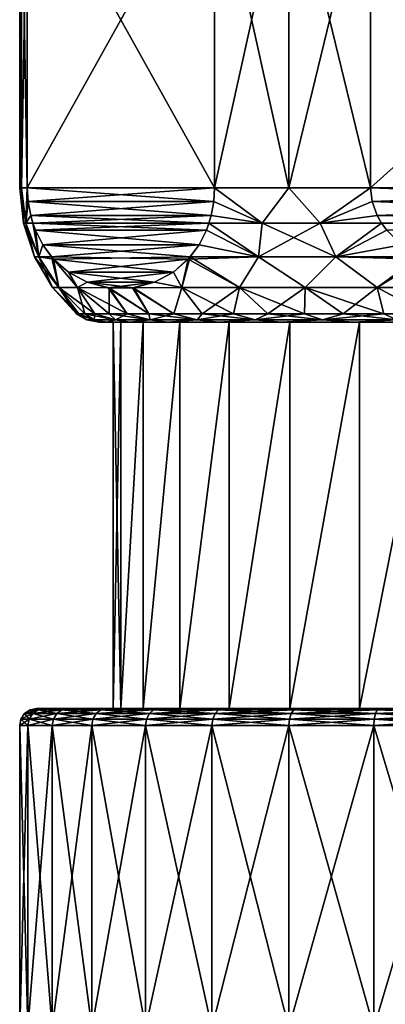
# Model space of a CAD drawing. Header units: metres. Extents: x -109 to 109, y -917 to 389.
# Tile 230 of 256: x 60 to 71, y 21 to 50. Entities that reach past the tile are written whole.
import ezdxf

# ---------------------------------------------------------------- set-up
doc = ezdxf.new("R2010")
doc.units = ezdxf.units.M
doc.layers.add('solid_24503124_XXX_01_SW0001_01', color=7, linetype='CONTINUOUS')

msp = doc.modelspace()

# ---------------------------------------------------------------- linework, layer by layer
at = {"layer": 'solid_24503124_XXX_01_SW0001_01'}
for points in [[(60.556534, 45, 1.343836), (60.556534, 55, 1.343836), (60.5, 55)], [(60.556534, 45, 1.343836), (60.5, 55), (60.5, 45)], [(60.556534, 55, -1.343836), (60.5, 45), (60.5, 55)], [(60.556534, 45, -1.343836), (60.5, 45), (60.556534, 55, -1.343836)], [(60.725739, 45, 2.678175), (60.725739, 55, 2.678175), (60.556534, 55, 1.343836)], [(60.725739, 45, 2.678175), (60.556534, 55, 1.343836), (60.556534, 45, 1.343836)], [(60.556534, 45, -1.343836), (60.556534, 55, -1.343836), (60.725739, 55, -2.678175)], [(60.556534, 45, -1.343836), (60.725739, 55, -2.678175), (60.725739, 45, -2.678175)], [(60.725739, 55, -2.678175), (66.293503, 55, -12.321825), (66.293503, 45, -12.321825)], [(60.725739, 45, -2.678175), (60.725739, 55, -2.678175), (66.293503, 45, -12.321825)], [(60.725739, 45, 2.678175), (66.293503, 55, 12.321825), (60.725739, 55, 2.678175)], [(66.293503, 45, 12.321825), (66.293503, 55, 12.321825), (60.725739, 45, 2.678175)], [(66.293503, 45, -12.321825), (66.293503, 55, -12.321825), (68.5, 55, -13.856406)], [(68.5, 45, -13.856406), (66.293503, 45, -12.321825), (68.5, 55, -13.856406)], [(68.5, 45, 13.856406), (68.5, 55, 13.856406), (66.293503, 55, 12.321825)], [(68.5, 45, 13.856406), (66.293503, 55, 12.321825), (66.293503, 45, 12.321825)], [(68.5, 45, -13.856406), (70.932236, 55, -15), (70.932236, 45, -15)], [(68.5, 45, -13.856406), (68.5, 55, -13.856406), (70.932236, 55, -15)], [(70.932236, 45, 15), (70.932236, 55, 15), (68.5, 55, 13.856406)], [(70.932236, 45, 15), (68.5, 55, 13.856406), (68.5, 45, 13.856406)], [(82.067764, 45, -15), (70.932236, 45, -15), (70.932236, 55, -15)], [(82.067764, 45, -15), (70.932236, 55, -15), (82.067764, 55, -15)], [(70.932236, 45, 15), (82.067764, 55, 15), (70.932236, 55, 15)], [(70.932236, 45, 15), (82.067764, 45, 15), (82.067764, 55, 15)], [(60.5, 45), (60.611958, 43.947845), (60.682579, 43.947845, 1.49638)], [(60.556534, 45, -1.343836), (60.611958, 43.947845), (60.5, 45)], [(60.556534, 45, 1.343836), (60.5, 45), (60.682579, 43.947845, 1.49638)], [(60.682579, 43.947845, -1.49638), (60.611958, 43.947845), (60.556534, 45, -1.343836)], [(60.725739, 45, 2.678175), (60.556534, 45, 1.343836), (60.682579, 43.947845, 1.49638)], [(60.682579, 43.947845, -1.49638), (60.556534, 45, -1.343836), (60.725739, 45, -2.678175)], [(60.750267, 44.587936, 2.720663), (60.725739, 45, 2.678175), (60.682579, 43.947845, 1.49638)], [(60.750267, 44.587936, -2.720663), (60.682579, 43.947845, -1.49638), (60.725739, 45, -2.678175)], [(60.725739, 45, -2.678175), (66.293503, 45, -12.321825), (66.268967, 44.587936, -12.279337)], [(66.293503, 45, 12.321825), (60.725739, 45, 2.678175), (60.750267, 44.587936, 2.720663)], [(60.750267, 44.587936, -2.720663), (60.725739, 45, -2.678175), (66.268967, 44.587936, -12.279337)], [(66.268974, 44.58794, 12.279337), (66.293503, 45, 12.321825), (60.750267, 44.587936, 2.720663)], [(67.707031, 43.947845, -13.23305), (66.268967, 44.587936, -12.279337), (66.293503, 45, -12.321825)], [(66.268974, 44.58794, 12.279337), (67.707031, 43.947845, 13.23305), (66.293503, 45, 12.321825)], [(67.707031, 43.947845, -13.23305), (66.293503, 45, -12.321825), (68.5, 45, -13.856406)], [(67.707031, 43.947845, 13.23305), (68.5, 45, 13.856406), (66.293503, 45, 12.321825)], [(69.436325, 43.947845, -14.23146), (67.707031, 43.947845, -13.23305), (68.5, 45, -13.856406)], [(67.707031, 43.947845, 13.23305), (69.436325, 43.947845, 14.23146), (68.5, 45, 13.856406)], [(69.436325, 43.947845, -14.23146), (68.5, 45, -13.856406), (70.932236, 45, -15)], [(69.436325, 43.947845, 14.23146), (70.932236, 45, 15), (68.5, 45, 13.856406)], [(70.981293, 44.587952, -15), (69.436325, 43.947845, -14.23146), (70.932236, 45, -15)], [(69.436325, 43.947845, 14.23146), (70.981293, 44.587952, 15), (70.932236, 45, 15)], [(82.018707, 44.587952, -15), (70.932236, 45, -15), (82.067764, 45, -15)], [(70.981293, 44.587952, -15), (70.932236, 45, -15), (82.018707, 44.587952, -15)], [(70.981293, 44.587952, 15), (82.067764, 45, 15), (70.932236, 45, 15)], [(70.981293, 44.587952, 15), (82.018707, 44.587952, 15), (82.067764, 45, 15)], [(60.827145, 44.169502, 2.853819), (60.750267, 44.587936, 2.720663), (60.682579, 43.947845, 1.49638)], [(60.750267, 44.587936, -2.720663), (60.827145, 44.169498, -2.85382), (60.682579, 43.947845, -1.49638)], [(66.268974, 44.58794, 12.279337), (60.750267, 44.587936, 2.720663), (60.827145, 44.169502, 2.853819)], [(60.750267, 44.587936, -2.720663), (66.268967, 44.587936, -12.279337), (66.192093, 44.169498, -12.14618)], [(60.750267, 44.587936, -2.720663), (66.192093, 44.169498, -12.14618), (60.827145, 44.169498, -2.85382)], [(66.268974, 44.58794, 12.279337), (60.827145, 44.169502, 2.853819), (66.192093, 44.169502, 12.146181)], [(66.268974, 44.58794, 12.279337), (66.192093, 44.169502, 12.146181), (67.707031, 43.947845, 13.23305)], [(67.707031, 43.947845, -13.23305), (66.192093, 44.169498, -12.14618), (66.268967, 44.587936, -12.279337)], [(69.436325, 43.947845, 14.23146), (71.135048, 44.169518, 15), (70.981293, 44.587952, 15)], [(70.981293, 44.587952, -15), (71.135048, 44.169518, -15), (69.436325, 43.947845, -14.23146)], [(71.135048, 44.169518, 15), (82.018707, 44.587952, 15), (70.981293, 44.587952, 15)], [(70.981293, 44.587952, -15), (82.018707, 44.587952, -15), (81.864952, 44.169518, -15)], [(70.981293, 44.587952, -15), (81.864952, 44.169518, -15), (71.135048, 44.169518, -15)], [(71.135048, 44.169518, 15), (81.864952, 44.169518, 15), (82.018707, 44.587952, 15)], [(60.611958, 43.947845), (60.943249, 42.941845), (61.070866, 42.941845, 1.988549)], [(60.682579, 43.947845, -1.49638), (60.943249, 42.941845), (60.611958, 43.947845)], [(60.682579, 43.947845, 1.49638), (60.611958, 43.947845), (61.070866, 42.941845, 1.988549)], [(60.827145, 44.169502, 2.853819), (60.682579, 43.947845, 1.49638), (60.890118, 43.950317, 2.96289)], [(60.827145, 44.169498, -2.85382), (60.890118, 43.950317, -2.96289), (60.682579, 43.947845, -1.49638)], [(60.890118, 43.950317, 2.96289), (60.682579, 43.947845, 1.49638), (61.070866, 42.941845, 1.988549)], [(61.070866, 42.941845, -1.988549), (60.682579, 43.947845, -1.49638), (60.890118, 43.950317, -2.96289)], [(61.070866, 42.941845, -1.988549), (60.943249, 42.941845), (60.682579, 43.947845, -1.49638)], [(66.192093, 44.169502, 12.146181), (60.827145, 44.169502, 2.853819), (60.890118, 43.950317, 2.96289)], [(60.827145, 44.169498, -2.85382), (66.192093, 44.169498, -12.14618), (66.12912, 43.950317, -12.03711)], [(60.827145, 44.169498, -2.85382), (66.12912, 43.950317, -12.03711), (60.890118, 43.950317, -2.96289)], [(66.192093, 44.169502, 12.146181), (60.890118, 43.950317, 2.96289), (66.12912, 43.950317, 12.037109)], [(60.966572, 43.740753, 3.095315), (60.890118, 43.950317, 2.96289), (61.070866, 42.941845, 1.988549)], [(66.12912, 43.950317, 12.037109), (60.890118, 43.950317, 2.96289), (60.966572, 43.740753, 3.095315)], [(60.890118, 43.950317, -2.96289), (66.12912, 43.950317, -12.03711), (66.052666, 43.740753, -11.904684)], [(60.966572, 43.740753, -3.095316), (60.890118, 43.950317, -2.96289), (66.052666, 43.740753, -11.904684)], [(61.070866, 42.941845, -1.988549), (60.890118, 43.950317, -2.96289), (60.966572, 43.740753, -3.095316)], [(66.052666, 43.740753, 11.904685), (66.12912, 43.950317, 12.037109), (60.966572, 43.740753, 3.095315)], [(67.600166, 42.941845, 12.759527), (66.12912, 43.950317, 12.037109), (66.052666, 43.740753, 11.904685)], [(67.600166, 42.941845, -12.759527), (66.052666, 43.740753, -11.904684), (66.12912, 43.950317, -12.03711)], [(66.192093, 44.169502, 12.146181), (66.12912, 43.950317, 12.037109), (67.707031, 43.947845, 13.23305)], [(67.707031, 43.947845, -13.23305), (66.12912, 43.950317, -12.03711), (66.192093, 44.169498, -12.14618)], [(67.600166, 42.941845, 12.759527), (67.707031, 43.947845, 13.23305), (66.12912, 43.950317, 12.037109)], [(67.600166, 42.941845, -12.759527), (66.12912, 43.950317, -12.03711), (67.707031, 43.947845, -13.23305)], [(67.600166, 42.941845, 12.759527), (69.899841, 42.941845, 14.087246), (67.707031, 43.947845, 13.23305)], [(67.600166, 42.941845, -12.759527), (67.707031, 43.947845, -13.23305), (69.436325, 43.947845, -14.23146)], [(69.899841, 42.941845, -14.087246), (67.600166, 42.941845, -12.759527), (69.436325, 43.947845, -14.23146)], [(69.899841, 42.941845, 14.087246), (69.436325, 43.947845, 14.23146), (67.707031, 43.947845, 13.23305)], [(69.436325, 43.947845, 14.23146), (71.261002, 43.950317, 15), (71.135048, 44.169518, 15)], [(71.135048, 44.169518, -15), (71.261002, 43.950317, -15), (69.436325, 43.947845, -14.23146)], [(69.899841, 42.941845, 14.087246), (71.261002, 43.950317, 15), (69.436325, 43.947845, 14.23146)], [(69.899841, 42.941845, -14.087246), (69.436325, 43.947845, -14.23146), (71.261002, 43.950317, -15)], [(69.899841, 42.941845, 14.087246), (71.413895, 43.740768, 15), (71.261002, 43.950317, 15)], [(69.899841, 42.941845, -14.087246), (71.261002, 43.950317, -15), (71.413895, 43.740768, -15)], [(71.261002, 43.950317, 15), (81.864952, 44.169518, 15), (71.135048, 44.169518, 15)], [(71.135048, 44.169518, -15), (81.864952, 44.169518, -15), (81.738998, 43.950317, -15)], [(71.135048, 44.169518, -15), (81.738998, 43.950317, -15), (71.261002, 43.950317, -15)], [(71.261002, 43.950317, 15), (81.738998, 43.950317, 15), (81.864952, 44.169518, 15)], [(71.413895, 43.740768, 15), (81.738998, 43.950317, 15), (71.261002, 43.950317, 15)], [(71.261002, 43.950317, -15), (81.738998, 43.950317, -15), (81.586105, 43.740768, -15)], [(71.413895, 43.740768, -15), (71.261002, 43.950317, -15), (81.586105, 43.740768, -15)], [(61.186138, 43.303322, 3.475614), (60.966572, 43.740753, 3.095315), (61.070866, 42.941845, 1.988549)], [(66.052666, 43.740753, 11.904685), (60.966572, 43.740753, 3.095315), (61.186138, 43.303322, 3.475614)], [(60.966572, 43.740753, -3.095316), (66.052666, 43.740753, -11.904684), (65.833099, 43.303322, -11.524384)], [(61.186138, 43.303322, -3.475616), (60.966572, 43.740753, -3.095316), (65.833099, 43.303322, -11.524384)], [(61.186138, 43.303322, -3.475616), (61.070866, 42.941845, -1.988549), (60.966572, 43.740753, -3.095316)], [(65.833099, 43.303322, 11.524386), (66.052666, 43.740753, 11.904685), (61.186138, 43.303322, 3.475614)], [(65.833099, 43.303322, 11.524386), (67.600166, 42.941845, 12.759527), (66.052666, 43.740753, 11.904685)], [(67.600166, 42.941845, -12.759527), (65.833099, 43.303322, -11.524384), (66.052666, 43.740753, -11.904684)], [(69.899841, 42.941845, 14.087246), (71.853027, 43.303333, 15), (71.413895, 43.740768, 15)], [(71.853027, 43.303333, -15), (69.899841, 42.941845, -14.087246), (71.413895, 43.740768, -15)], [(61.186138, 43.303322, 3.475614), (61.070866, 42.941845, 1.988549), (61.447811, 42.941292, 3.928847)], [(61.186138, 43.303322, -3.475616), (61.508652, 42.872181, -4.034224), (61.070866, 42.941845, -1.988549)], [(65.833099, 43.303322, 11.524386), (61.186138, 43.303322, 3.475614), (61.447811, 42.941292, 3.928847)], [(61.186138, 43.303322, -3.475616), (65.833099, 43.303322, -11.524384), (65.571426, 42.941292, -11.071153)], [(61.186138, 43.303322, -3.475616), (65.571426, 42.941292, -11.071153), (61.508652, 42.872181, -4.034224)], [(65.833099, 43.303322, 11.524386), (61.447811, 42.941292, 3.928847), (65.510582, 42.872181, 10.965775)], [(65.833099, 43.303322, 11.524386), (65.510582, 42.872181, 10.965775), (67.600166, 42.941845, 12.759527)], [(67.600166, 42.941845, -12.759527), (65.571426, 42.941292, -11.071153), (65.833099, 43.303322, -11.524384)], [(69.899841, 42.941845, 14.087246), (72.376389, 42.941296, 15), (71.853027, 43.303333, 15)], [(71.853027, 43.303333, -15), (72.498077, 42.872173, -15), (69.899841, 42.941845, -14.087246)], [(60.943249, 42.941845), (61.479008, 42.028194), (61.666008, 42.028194, 2.36282)], [(61.070866, 42.941845, -1.988549), (61.479008, 42.028194), (60.943249, 42.941845)], [(61.070866, 42.941845, 1.988549), (60.943249, 42.941845), (61.666008, 42.028194, 2.36282)], [(61.070866, 42.941845, -1.988549), (61.666008, 42.028194, -2.362819), (61.479008, 42.028194)], [(61.447811, 42.941292, 3.928847), (61.070866, 42.941845, 1.988549), (61.666008, 42.028194, 2.36282)], [(61.508652, 42.872181, -4.034224), (61.666008, 42.028194, -2.362819), (61.070866, 42.941845, -1.988549)], [(61.447811, 42.941292, 3.928847), (61.666008, 42.028194, 2.36282), (62.222355, 42.028194, 4.666808)], [(61.949345, 42.48457, 4.797525), (61.447811, 42.941292, 3.928847), (62.222355, 42.028194, 4.666808)], [(65.510582, 42.872181, 10.965775), (61.447811, 42.941292, 3.928847), (61.949345, 42.48457, 4.797525)], [(61.508652, 42.872181, -4.034224), (65.571426, 42.941292, -11.071153), (65.069893, 42.48457, -10.202477)], [(61.508652, 42.872181, -4.034224), (62.222355, 42.028194, -4.666807), (61.666008, 42.028194, -2.362819)], [(61.949341, 42.484573, -4.79752), (62.222355, 42.028194, -4.666807), (61.508652, 42.872181, -4.034224)], [(61.949341, 42.484573, -4.79752), (61.508652, 42.872181, -4.034224), (65.069893, 42.48457, -10.202477)], [(65.069893, 42.48457, 10.202473), (65.510582, 42.872181, 10.965775), (61.949345, 42.48457, 4.797525)], [(65.069893, 42.48457, -10.202477), (65.571426, 42.941292, -11.071153), (65.319603, 42.028194, -10.031397)], [(65.069893, 42.48457, 10.202473), (65.319603, 42.028194, 10.031396), (65.510582, 42.872181, 10.965775)], [(65.571426, 42.941292, -11.071153), (67.036743, 42.028194, -11.665204), (65.319603, 42.028194, -10.031397)], [(65.510582, 42.872181, 10.965775), (65.319603, 42.028194, 10.031396), (67.036743, 42.028194, 11.665203)], [(65.510582, 42.872181, 10.965775), (67.036743, 42.028194, 11.665203), (67.600166, 42.941845, 12.759527)], [(67.600166, 42.941845, -12.759527), (67.036743, 42.028194, -11.665204), (65.571426, 42.941292, -11.071153)], [(67.600166, 42.941845, 12.759527), (67.036743, 42.028194, 11.665203), (68.98951, 42.028194, 13.008563)], [(67.600166, 42.941845, -12.759527), (68.98951, 42.028194, -13.008563), (67.036743, 42.028194, -11.665204)], [(67.600166, 42.941845, 12.759527), (68.98951, 42.028194, 13.008563), (69.899841, 42.941845, 14.087246)], [(69.899841, 42.941845, -14.087246), (68.98951, 42.028194, -13.008563), (67.600166, 42.941845, -12.759527)], [(69.899841, 42.941845, 14.087246), (68.98951, 42.028194, 13.008563), (71.129272, 42.028194, 14.028026)], [(69.899841, 42.941845, -14.087246), (71.129272, 42.028194, -14.028026), (68.98951, 42.028194, -13.008563)], [(69.899841, 42.941845, 14.087246), (71.129272, 42.028194, 14.028026), (72.376389, 42.941296, 15)], [(72.498077, 42.872173, -15), (71.129272, 42.028194, -14.028026), (69.899841, 42.941845, -14.087246)], [(72.376389, 42.941296, 15), (71.129272, 42.028194, 14.028026), (73.402763, 42.028194, 14.698209)], [(72.498077, 42.872173, -15), (73.402763, 42.028194, -14.698209), (71.129272, 42.028194, -14.028026)], [(61.949341, 42.484573, -4.79752), (62.508881, 42.185989, -5.766668), (62.222355, 42.028194, -4.666807)], [(61.949341, 42.484573, -4.79752), (65.069893, 42.48457, -10.202477), (64.510353, 42.185989, -9.233323)], [(61.949341, 42.484573, -4.79752), (64.510353, 42.185989, -9.233323), (62.508881, 42.185989, -5.766668)], [(62.508884, 42.185989, 5.766675), (61.949345, 42.48457, 4.797525), (62.222355, 42.028194, 4.666808)], [(65.069893, 42.48457, 10.202473), (61.949345, 42.48457, 4.797525), (62.508884, 42.185989, 5.766675)], [(65.069893, 42.48457, 10.202473), (62.508884, 42.185989, 5.766675), (64.510353, 42.185989, 9.233317)], [(65.069893, 42.48457, 10.202473), (64.510353, 42.185989, 9.233317), (65.319603, 42.028194, 10.031396)], [(64.510353, 42.185989, -9.233323), (65.069893, 42.48457, -10.202477), (65.319603, 42.028194, -10.031397)], [(61.479008, 42.028194), (62.19281, 41.25), (62.253841, 41.25, 1.320101)], [(61.666008, 42.028194, -2.362819), (62.19281, 41.25), (61.479008, 42.028194)], [(61.666008, 42.028194, 2.36282), (61.479008, 42.028194), (62.253841, 41.25, 1.320101)], [(61.666008, 42.028194, -2.362819), (62.253841, 41.25, -1.320101), (62.19281, 41.25)], [(61.666008, 42.028194, 2.36282), (62.253841, 41.25, 1.320101), (62.436417, 41.25, 2.628939)], [(61.666008, 42.028194, 2.36282), (62.436417, 41.25, 2.628939), (62.738979, 41.25, 3.915348)], [(62.222355, 42.028194, 4.666808), (61.666008, 42.028194, 2.36282), (62.738979, 41.25, 3.915348)], [(61.666008, 42.028194, -2.362819), (62.436417, 41.25, -2.628939), (62.253841, 41.25, -1.320101)], [(61.666008, 42.028194, -2.362819), (62.222355, 42.028194, -4.666807), (62.436417, 41.25, -2.628939)], [(62.508884, 42.185989, 5.766675), (62.222355, 42.028194, 4.666808), (63.134918, 42.025112, 6.851)], [(62.508881, 42.185989, -5.766668), (63.163689, 42.021381, -6.900828), (62.222355, 42.028194, -4.666807)], [(62.222355, 42.028194, 4.666808), (62.738979, 41.25, 3.915348), (63.158943, 41.25, 5.168353)], [(62.222355, 42.028194, 4.666808), (63.158943, 41.25, 5.168353), (63.69273, 41.25, 6.377263)], [(63.134918, 42.025112, 6.851), (62.222355, 42.028194, 4.666808), (63.69273, 41.25, 6.377263)], [(62.222355, 42.028194, -4.666807), (63.158943, 41.25, -5.168353), (62.738979, 41.25, -3.915348)], [(62.222355, 42.028194, -4.666807), (63.163689, 42.021381, -6.900828), (63.158943, 41.25, -5.168353)], [(62.222355, 42.028194, -4.666807), (62.738979, 41.25, -3.915348), (62.436417, 41.25, -2.628939)], [(62.508881, 42.185989, -5.766668), (63.884315, 42.025112, -8.148995), (63.163689, 42.021381, -6.900828)], [(62.508881, 42.185989, -5.766668), (64.510353, 42.185989, -9.233323), (63.884315, 42.025112, -8.148995)], [(64.510353, 42.185989, 9.233317), (62.508884, 42.185989, 5.766675), (63.134918, 42.025112, 6.851)], [(64.510353, 42.185989, 9.233317), (63.134918, 42.025112, 6.851), (63.855541, 42.021378, 8.099156)], [(63.134918, 42.025112, 6.851), (63.69273, 41.25, 6.377263), (64.335785, 41.25, 7.531765)], [(63.855541, 42.021378, 8.099156), (63.134918, 42.025112, 6.851), (64.335785, 41.25, 7.531765)], [(63.163689, 42.021381, -6.900828), (63.69273, 41.25, -6.377263), (63.158943, 41.25, -5.168353)], [(63.163689, 42.021381, -6.900828), (63.884315, 42.025112, -8.148995), (64.335785, 41.25, -7.531765)], [(63.163689, 42.021381, -6.900828), (64.335785, 41.25, -7.531765), (63.69273, 41.25, -6.377263)], [(64.510353, 42.185989, 9.233317), (63.855541, 42.021378, 8.099156), (65.319603, 42.028194, 10.031396)], [(65.319603, 42.028194, 10.031396), (63.855541, 42.021378, 8.099156), (65.082619, 41.25, 8.622007)], [(63.855541, 42.021378, 8.099156), (64.335785, 41.25, 7.531765), (65.082619, 41.25, 8.622007)], [(64.510353, 42.185989, -9.233323), (65.319603, 42.028194, -10.031397), (63.884315, 42.025112, -8.148995)], [(63.884315, 42.025112, -8.148995), (65.319603, 42.028194, -10.031397), (65.082619, 41.25, -8.622007)], [(63.884315, 42.025112, -8.148995), (65.082619, 41.25, -8.622007), (64.335785, 41.25, -7.531765)], [(65.319603, 42.028194, 10.031396), (65.082619, 41.25, 8.622007), (65.926857, 41.25, 9.638691)], [(65.319603, 42.028194, -10.031397), (65.926857, 41.25, -9.638691), (65.082619, 41.25, -8.622007)], [(65.319603, 42.028194, 10.031396), (65.926857, 41.25, 9.638691), (66.861305, 41.25, 10.57314)], [(67.036743, 42.028194, 11.665203), (65.319603, 42.028194, 10.031396), (66.861305, 41.25, 10.57314)], [(65.319603, 42.028194, -10.031397), (67.036743, 42.028194, -11.665204), (65.926857, 41.25, -9.638691)], [(67.036743, 42.028194, -11.665204), (66.861305, 41.25, -10.57314), (65.926857, 41.25, -9.638691)], [(67.036743, 42.028194, 11.665203), (66.861305, 41.25, 10.57314), (67.877991, 41.25, 11.417383)], [(67.036743, 42.028194, -11.665204), (67.877991, 41.25, -11.417383), (66.861305, 41.25, -10.57314)], [(67.036743, 42.028194, 11.665203), (67.877991, 41.25, 11.417383), (68.968239, 41.25, 12.164217)], [(68.98951, 42.028194, 13.008563), (67.036743, 42.028194, 11.665203), (68.968239, 41.25, 12.164217)], [(67.036743, 42.028194, -11.665204), (68.98951, 42.028194, -13.008563), (67.877991, 41.25, -11.417383)], [(68.98951, 42.028194, -13.008563), (68.968239, 41.25, -12.164217), (67.877991, 41.25, -11.417383)], [(68.98951, 42.028194, 13.008563), (68.968239, 41.25, 12.164217), (70.122734, 41.25, 12.80727)], [(68.98951, 42.028194, -13.008563), (70.122734, 41.25, -12.80727), (68.968239, 41.25, -12.164217)], [(68.98951, 42.028194, 13.008563), (70.122734, 41.25, 12.80727), (71.33165, 41.25, 13.341057)], [(71.129272, 42.028194, 14.028026), (68.98951, 42.028194, 13.008563), (71.33165, 41.25, 13.341057)], [(68.98951, 42.028194, -13.008563), (71.129272, 42.028194, -14.028026), (70.122734, 41.25, -12.80727)], [(71.129272, 42.028194, -14.028026), (71.33165, 41.25, -13.341057), (70.122734, 41.25, -12.80727)], [(71.129272, 42.028194, 14.028026), (71.33165, 41.25, 13.341057), (72.584648, 41.25, 13.761022)], [(73.402763, 42.028194, 14.698209), (71.129272, 42.028194, 14.028026), (72.584648, 41.25, 13.761022)], [(71.129272, 42.028194, -14.028026), (72.584648, 41.25, -13.761022), (71.33165, 41.25, -13.341057)], [(71.129272, 42.028194, -14.028026), (73.402763, 42.028194, -14.698209), (72.584648, 41.25, -13.761022)], [(62.19281, 41.25), (62.500694, 41.064587), (62.713375, 41.064587, 2.430954)], [(62.253841, 41.25, -1.320101), (62.500694, 41.064587), (62.19281, 41.25)], [(62.253841, 41.25, 1.320101), (62.19281, 41.25), (62.713375, 41.064587, 2.430954)], [(62.253841, 41.25, -1.320101), (62.713375, 41.064587, -2.430954), (62.500694, 41.064587)], [(62.436417, 41.25, 2.628939), (62.253841, 41.25, 1.320101), (62.713375, 41.064587, 2.430954)], [(62.253841, 41.25, -1.320101), (62.436417, 41.25, -2.628939), (62.713375, 41.064587, -2.430954)], [(62.436417, 41.25, 2.628939), (62.713375, 41.064587, 2.430954), (63.344955, 41.064587, 4.788044)], [(62.738979, 41.25, 3.915348), (62.436417, 41.25, 2.628939), (63.344955, 41.064587, 4.788044)], [(62.436417, 41.25, -2.628939), (62.738979, 41.25, -3.915348), (62.713375, 41.064587, -2.430954)], [(62.500694, 41.064587), (62.854248, 41), (63.085815, 41, 2.503233)], [(62.713375, 41.064587, -2.430954), (62.854248, 41), (62.500694, 41.064587)], [(62.713375, 41.064587, 2.430954), (62.500694, 41.064587), (63.085815, 41, 2.503233)], [(62.738979, 41.25, -3.915348), (63.344955, 41.064587, -4.788044), (62.713375, 41.064587, -2.430954)], [(62.713375, 41.064587, -2.430954), (63.085815, 41, -2.503233), (62.854248, 41)], [(62.713375, 41.064587, -2.430954), (63.344955, 41.064587, -4.788044), (63.085815, 41, -2.503233)], [(63.344955, 41.064587, 4.788044), (62.713375, 41.064587, 2.430954), (63.085815, 41, 2.503233)], [(63.158943, 41.25, 5.168353), (62.738979, 41.25, 3.915348), (63.344955, 41.064587, 4.788044)], [(62.738979, 41.25, -3.915348), (63.158943, 41.25, -5.168353), (63.344955, 41.064587, -4.788044)], [(63.344955, 41.064587, -4.788044), (63.774384, 41, -4.925974), (63.085815, 41, -2.503233)], [(63.344955, 41.064587, 4.788044), (63.085815, 41, 2.503233), (63.774384, 41, 4.925974)], [(63.158943, 41.25, 5.168353), (63.344955, 41.064587, 4.788044), (64.376244, 41.064587, 6.999652)], [(63.69273, 41.25, 6.377263), (63.158943, 41.25, 5.168353), (64.376244, 41.064587, 6.999652)], [(63.158943, 41.25, -5.168353), (63.69273, 41.25, -6.377263), (63.344955, 41.064587, -4.788044)], [(63.69273, 41.25, -6.377263), (64.376244, 41.064587, -6.999652), (63.344955, 41.064587, -4.788044)], [(63.344955, 41.064587, -4.788044), (64.376244, 41.064587, -6.999652), (63.774384, 41, -4.925974)], [(64.376244, 41.064587, 6.999652), (63.344955, 41.064587, 4.788044), (63.774384, 41, 4.925974)], [(64.335785, 41.25, 7.531765), (63.69273, 41.25, 6.377263), (64.376244, 41.064587, 6.999652)], [(63.69273, 41.25, -6.377263), (64.335785, 41.25, -7.531765), (64.376244, 41.064587, -6.999652)], [(64.376244, 41.064587, -6.999652), (64.896545, 41, -7.18097), (63.774384, 41, -4.925974)], [(64.376244, 41.064587, 6.999652), (63.774384, 41, 4.925974), (64.896545, 41, 7.18097)], [(64.335785, 41.25, 7.531765), (64.376244, 41.064587, 6.999652), (65.775909, 41.064587, 8.99858)], [(65.082619, 41.25, 8.622007), (64.335785, 41.25, 7.531765), (65.775909, 41.064587, 8.99858)], [(64.335785, 41.25, -7.531765), (65.082619, 41.25, -8.622007), (64.376244, 41.064587, -6.999652)], [(65.082619, 41.25, -8.622007), (65.775909, 41.064587, -8.99858), (64.376244, 41.064587, -6.999652)], [(64.376244, 41.064587, -6.999652), (65.775909, 41.064587, -8.99858), (64.896545, 41, -7.18097)], [(65.775909, 41.064587, 8.99858), (64.376244, 41.064587, 6.999652), (64.896545, 41, 7.18097)], [(65.775909, 41.064587, -8.99858), (66.413971, 41, -9.191219), (64.896545, 41, -7.18097)], [(65.775909, 41.064587, 8.99858), (64.896545, 41, 7.18097), (66.413971, 41, 9.191219)], [(65.926857, 41.25, 9.638691), (65.082619, 41.25, 8.622007), (65.775909, 41.064587, 8.99858)], [(65.082619, 41.25, -8.622007), (65.926857, 41.25, -9.638691), (65.775909, 41.064587, -8.99858)], [(65.926857, 41.25, 9.638691), (65.775909, 41.064587, 8.99858), (67.501419, 41.064587, 10.72409)], [(66.861305, 41.25, -10.57314), (67.501419, 41.064587, -10.72409), (65.775909, 41.064587, -8.99858)], [(65.926857, 41.25, -9.638691), (66.861305, 41.25, -10.57314), (65.775909, 41.064587, -8.99858)], [(65.775909, 41.064587, -8.99858), (67.501419, 41.064587, -10.72409), (66.413971, 41, -9.191219)], [(67.501419, 41.064587, 10.72409), (65.775909, 41.064587, 8.99858), (66.413971, 41, 9.191219)], [(66.861305, 41.25, 10.57314), (65.926857, 41.25, 9.638691), (67.501419, 41.064587, 10.72409)], [(67.501419, 41.064587, -10.72409), (68.275032, 41, -10.888356), (66.413971, 41, -9.191219)], [(67.501419, 41.064587, 10.72409), (66.413971, 41, 9.191219), (68.275032, 41, 10.888356)], [(67.877991, 41.25, 11.417383), (66.861305, 41.25, 10.57314), (67.501419, 41.064587, 10.72409)], [(66.861305, 41.25, -10.57314), (67.877991, 41.25, -11.417383), (67.501419, 41.064587, -10.72409)], [(67.877991, 41.25, 11.417383), (67.501419, 41.064587, 10.72409), (69.500351, 41.064587, 12.123754)], [(68.968239, 41.25, -12.164217), (69.500351, 41.064587, -12.123754), (67.501419, 41.064587, -10.72409)], [(67.877991, 41.25, -11.417383), (68.968239, 41.25, -12.164217), (67.501419, 41.064587, -10.72409)], [(67.501419, 41.064587, -10.72409), (69.500351, 41.064587, -12.123754), (68.275032, 41, -10.888356)], [(69.500351, 41.064587, 12.123754), (67.501419, 41.064587, 10.72409), (68.275032, 41, 10.888356)], [(68.968239, 41.25, 12.164217), (67.877991, 41.25, 11.417383), (69.500351, 41.064587, 12.123754)], [(69.500351, 41.064587, -12.123754), (70.416306, 41, -12.214544), (68.275032, 41, -10.888356)], [(69.500351, 41.064587, 12.123754), (68.275032, 41, 10.888356), (70.416306, 41, 12.214544)], [(70.122734, 41.25, 12.80727), (68.968239, 41.25, 12.164217), (69.500351, 41.064587, 12.123754)], [(68.968239, 41.25, -12.164217), (70.122734, 41.25, -12.80727), (69.500351, 41.064587, -12.123754)], [(70.122734, 41.25, 12.80727), (69.500351, 41.064587, 12.123754), (71.711952, 41.064587, 13.155044)], [(71.33165, 41.25, -13.341057), (71.711952, 41.064587, -13.155044), (69.500351, 41.064587, -12.123754)], [(70.122734, 41.25, -12.80727), (71.33165, 41.25, -13.341057), (69.500351, 41.064587, -12.123754)], [(69.500351, 41.064587, -12.123754), (71.711952, 41.064587, -13.155044), (70.416306, 41, -12.214544)], [(71.711952, 41.064587, 13.155044), (69.500351, 41.064587, 12.123754), (70.416306, 41, 12.214544)], [(71.33165, 41.25, 13.341057), (70.122734, 41.25, 12.80727), (71.711952, 41.064587, 13.155044)], [(71.711952, 41.064587, -13.155044), (72.764847, 41, -13.124599), (70.416306, 41, -12.214544)], [(71.711952, 41.064587, 13.155044), (70.416306, 41, 12.214544), (72.764847, 41, 13.124599)], [(72.584648, 41.25, 13.761022), (71.33165, 41.25, 13.341057), (71.711952, 41.064587, 13.155044)], [(71.33165, 41.25, -13.341057), (72.584648, 41.25, -13.761022), (71.711952, 41.064587, -13.155044)], [(62.854248, 41), (63.085815, 41, -2.503233), (63.279499, 41)], [(63.504604, 41, 2.429248), (62.854248, 41), (63.279499, 41)], [(63.504604, 41, 2.429248), (63.085815, 41, 2.503233), (62.854248, 41)], [(63.085815, 41, -2.503233), (64.172241, 41, -4.775759), (63.504601, 41, -2.429237)], [(63.085815, 41, -2.503233), (63.774384, 41, -4.925974), (64.172241, 41, -4.775759)], [(63.085815, 41, -2.503233), (63.504601, 41, -2.429237), (63.279499, 41)], [(64.172249, 41, 4.77579), (63.774384, 41, 4.925974), (63.085815, 41, 2.503233)], [(63.504604, 41, 2.429248), (64.172249, 41, 4.77579), (63.085815, 41, 2.503233)], [(63.504601, 41, -2.429237), (63.504646, 29.5, -2.429465), (63.279499, 29.5)], [(63.279499, 41), (63.279499, 29.5), (63.504646, 29.5, 2.429465)], [(63.279499, 41), (63.504601, 41, -2.429237), (63.279499, 29.5)], [(63.504604, 41, 2.429248), (63.279499, 41), (63.504646, 29.5, 2.429465)], [(63.504601, 41, -2.429237), (64.172241, 41, -4.775759), (63.504646, 29.5, -2.429465)], [(63.504604, 41, 2.429248), (63.504646, 29.5, 2.429465), (64.172249, 41, 4.77579)], [(64.172241, 41, -4.775759), (64.172386, 29.5, -4.77612), (63.504646, 29.5, -2.429465)], [(64.172249, 41, 4.77579), (63.504646, 29.5, 2.429465), (64.172386, 29.5, 4.77612)], [(63.774384, 41, -4.925974), (65.259682, 41, -6.959657), (64.172241, 41, -4.775759)], [(63.774384, 41, -4.925974), (64.896545, 41, -7.18097), (65.259682, 41, -6.959657)], [(65.259712, 41, 6.959707), (64.896545, 41, 7.18097), (63.774384, 41, 4.925974)], [(64.172249, 41, 4.77579), (65.259712, 41, 6.959707), (63.774384, 41, 4.925974)], [(64.172241, 41, -4.775759), (65.259682, 41, -6.959657), (64.172386, 29.5, -4.77612)], [(64.172249, 41, 4.77579), (64.172386, 29.5, 4.77612), (65.259712, 41, 6.959707)], [(65.259682, 41, -6.959657), (65.259941, 29.5, -6.960052), (64.172386, 29.5, -4.77612)], [(65.259712, 41, 6.959707), (64.172386, 29.5, 4.77612), (65.259941, 29.5, 6.960052)], [(64.896545, 41, -7.18097), (66.729904, 41, -8.906558), (65.259682, 41, -6.959657)], [(64.896545, 41, -7.18097), (66.413971, 41, -9.191219), (66.729904, 41, -8.906558)], [(66.729965, 41, 8.90662), (66.413971, 41, 9.191219), (64.896545, 41, 7.18097)], [(65.259712, 41, 6.959707), (66.729965, 41, 8.90662), (64.896545, 41, 7.18097)], [(65.259682, 41, -6.959657), (66.729904, 41, -8.906558), (65.259941, 29.5, -6.960052)], [(65.259712, 41, 6.959707), (65.259941, 29.5, 6.960052), (66.729965, 41, 8.90662)], [(66.729904, 41, -8.906558), (66.730255, 29.5, -8.906905), (65.259941, 29.5, -6.960052)], [(66.729965, 41, 8.90662), (65.259941, 29.5, 6.960052), (66.730255, 29.5, 8.906905)], [(66.413971, 41, -9.191219), (68.532837, 41, -10.550159), (66.729904, 41, -8.906558)], [(66.413971, 41, -9.191219), (68.275032, 41, -10.888356), (68.532837, 41, -10.550159)], [(68.532921, 41, 10.55022), (68.275032, 41, 10.888356), (66.413971, 41, 9.191219)], [(66.729965, 41, 8.90662), (68.532921, 41, 10.55022), (66.413971, 41, 9.191219)], [(66.729904, 41, -8.906558), (68.532837, 41, -10.550159), (66.730255, 29.5, -8.906905)], [(66.729965, 41, 8.90662), (66.730255, 29.5, 8.906905), (68.532921, 41, 10.55022)], [(68.532837, 41, -10.550159), (68.533218, 29.5, -10.550405), (66.730255, 29.5, -8.906905)], [(68.532921, 41, 10.55022), (66.730255, 29.5, 8.906905), (68.533218, 29.5, 10.550405)], [(68.275032, 41, -10.888356), (70.607086, 41, -11.834489), (68.532837, 41, -10.550159)], [(68.275032, 41, -10.888356), (70.416306, 41, -12.214544), (70.607086, 41, -11.834489)], [(70.607185, 41, 11.834536), (70.416306, 41, 12.214544), (68.275032, 41, 10.888356)], [(68.532921, 41, 10.55022), (70.607185, 41, 11.834536), (68.275032, 41, 10.888356)], [(68.532837, 41, -10.550159), (70.607086, 41, -11.834489), (68.533218, 29.5, -10.550405)], [(68.532921, 41, 10.55022), (68.533218, 29.5, 10.550405), (70.607185, 41, 11.834536)], [(70.607086, 41, -11.834489), (70.60743, 29.5, -11.834612), (68.533218, 29.5, -10.550405)], [(70.607185, 41, 11.834536), (68.533218, 29.5, 10.550405), (70.60743, 29.5, 11.834612)], [(70.416306, 41, -12.214544), (72.882019, 41, -12.715807), (70.607086, 41, -11.834489)], [(70.416306, 41, -12.214544), (72.764847, 41, -13.124599), (72.882019, 41, -12.715807)], [(72.882103, 41, 12.715832), (72.764847, 41, 13.124599), (70.416306, 41, 12.214544)], [(70.607185, 41, 11.834536), (72.882103, 41, 12.715832), (70.416306, 41, 12.214544)], [(70.607086, 41, -11.834489), (72.882019, 41, -12.715807), (70.60743, 29.5, -11.834612)], [(70.607185, 41, 11.834536), (70.60743, 29.5, 11.834612), (72.882103, 41, 12.715832)], [(72.882019, 41, -12.715807), (72.882256, 29.5, -12.715825), (70.60743, 29.5, -11.834612)], [(72.882103, 41, 12.715832), (70.60743, 29.5, 11.834612), (72.882256, 29.5, 12.715825)], [(60.646587, 29.353693, 0), (60.538059, 29.191341, 0), (60.78056, 29.191341, 2.771762)], [(60.887436, 29.353693, -2.752917), (60.538059, 29.191341, 0), (60.646587, 29.353693, 0)], [(60.887436, 29.353693, -2.752917), (60.78056, 29.191341, -2.771762), (60.538059, 29.191341, 0)], [(60.809021, 29.46209, 0), (60.646587, 29.353693, 0), (60.887436, 29.353693, 2.752917)], [(61.047401, 29.46209, -2.72471), (60.646587, 29.353693, 0), (60.809021, 29.46209, 0)], [(61.047401, 29.46209, -2.72471), (60.887436, 29.353693, -2.752917), (60.646587, 29.353693, 0)], [(60.887436, 29.353693, 2.752917), (60.646587, 29.353693, 0), (60.78056, 29.191341, 2.771762)], [(60.887436, 29.353693, 2.752917), (60.78056, 29.191341, 2.771762), (61.500683, 29.191341, 5.459305)], [(61.602665, 29.353693, -5.422187), (61.500683, 29.191341, -5.459305), (60.78056, 29.191341, -2.771762)], [(60.887436, 29.353693, -2.752917), (61.602665, 29.353693, -5.422187), (60.78056, 29.191341, -2.771762)], [(60.809021, 29.46209, 0), (61, 29.5), (61.232967, 29.5, -2.677313)], [(61.047401, 29.46209, 2.72471), (61, 29.5), (60.809021, 29.46209, 0)], [(61.047401, 29.46209, -2.72471), (60.809021, 29.46209, 0), (61.232967, 29.5, -2.677313)], [(61.047401, 29.46209, 2.72471), (60.809021, 29.46209, 0), (60.887436, 29.353693, 2.752917)], [(61.047401, 29.46209, 2.72471), (60.887436, 29.353693, 2.752917), (61.602665, 29.353693, 5.422187)], [(61.755302, 29.46209, -5.366631), (61.602665, 29.353693, -5.422187), (60.887436, 29.353693, -2.752917)], [(61.047401, 29.46209, -2.72471), (61.755302, 29.46209, -5.366631), (60.887436, 29.353693, -2.752917)], [(61.602665, 29.353693, 5.422187), (60.887436, 29.353693, 2.752917), (61.500683, 29.191341, 5.459305)], [(63.504646, 29.5, -2.429465), (61.232967, 29.5, -2.677313), (61, 29.5)], [(63.279499, 29.5), (61, 29.5), (61.232967, 29.5, 2.677294)], [(61.047401, 29.46209, 2.72471), (61.232967, 29.5, 2.677294), (61, 29.5)], [(63.279499, 29.5), (63.504646, 29.5, -2.429465), (61, 29.5)], [(61.047401, 29.46209, -2.72471), (61.232967, 29.5, -2.677313), (61.930874, 29.5, -5.290576)], [(61.047401, 29.46209, -2.72471), (61.930874, 29.5, -5.290576), (61.755302, 29.46209, -5.366631)], [(61.047401, 29.46209, 2.72471), (61.93087, 29.5, 5.290565), (61.232967, 29.5, 2.677294)], [(61.755302, 29.46209, 5.366631), (61.93087, 29.5, 5.290565), (61.047401, 29.46209, 2.72471)], [(61.755302, 29.46209, 5.366631), (61.047401, 29.46209, 2.72471), (61.602665, 29.353693, 5.422187)], [(64.172386, 29.5, -4.77612), (61.930874, 29.5, -5.290576), (61.232967, 29.5, -2.677313)], [(63.504646, 29.5, -2.429465), (64.172386, 29.5, -4.77612), (61.232967, 29.5, -2.677313)], [(64.172386, 29.5, 4.77612), (61.232967, 29.5, 2.677294), (61.93087, 29.5, 5.290565)], [(63.504646, 29.5, 2.429465), (63.279499, 29.5), (61.232967, 29.5, 2.677294)], [(64.172386, 29.5, 4.77612), (63.504646, 29.5, 2.429465), (61.232967, 29.5, 2.677294)], [(61.602665, 29.353693, 5.422187), (61.500683, 29.191341, 5.459305), (62.676556, 29.191341, 7.98097)], [(62.770542, 29.353693, -7.926707), (62.676556, 29.191341, -7.98097), (61.500683, 29.191341, -5.459305)], [(61.602665, 29.353693, -5.422187), (62.770542, 29.353693, -7.926707), (61.500683, 29.191341, -5.459305)], [(61.755302, 29.46209, 5.366631), (61.602665, 29.353693, 5.422187), (62.770542, 29.353693, 7.926707)], [(62.911213, 29.46209, -7.84549), (62.770542, 29.353693, -7.926707), (61.602665, 29.353693, -5.422187)], [(61.755302, 29.46209, -5.366631), (62.911213, 29.46209, -7.84549), (61.602665, 29.353693, -5.422187)], [(62.770542, 29.353693, 7.926707), (61.602665, 29.353693, 5.422187), (62.676556, 29.191341, 7.98097)], [(61.755302, 29.46209, -5.366631), (61.930874, 29.5, -5.290576), (63.071323, 29.5, -7.740838)], [(61.755302, 29.46209, -5.366631), (63.071323, 29.5, -7.740838), (62.911213, 29.46209, -7.84549)], [(61.755302, 29.46209, 5.366631), (63.07132, 29.5, 7.740831), (61.93087, 29.5, 5.290565)], [(62.911213, 29.46209, 7.84549), (63.07132, 29.5, 7.740831), (61.755302, 29.46209, 5.366631)], [(62.911213, 29.46209, 7.84549), (61.755302, 29.46209, 5.366631), (62.770542, 29.353693, 7.926707)], [(65.259941, 29.5, 6.960052), (61.93087, 29.5, 5.290565), (63.07132, 29.5, 7.740831)], [(65.259941, 29.5, 6.960052), (64.172386, 29.5, 4.77612), (61.93087, 29.5, 5.290565)], [(65.259941, 29.5, -6.960052), (63.071323, 29.5, -7.740838), (61.930874, 29.5, -5.290576)], [(64.172386, 29.5, -4.77612), (65.259941, 29.5, -6.960052), (61.930874, 29.5, -5.290576)], [(62.770542, 29.353693, 7.926707), (62.676556, 29.191341, 7.98097), (64.272446, 29.191341, 10.260138)], [(64.355583, 29.353693, -10.190378), (64.272446, 29.191341, -10.260138), (62.676556, 29.191341, -7.98097)], [(62.770542, 29.353693, -7.926707), (64.355583, 29.353693, -10.190378), (62.676556, 29.191341, -7.98097)], [(62.911213, 29.46209, 7.84549), (62.770542, 29.353693, 7.926707), (64.355583, 29.353693, 10.190378)], [(64.480011, 29.46209, -10.085967), (64.355583, 29.353693, -10.190378), (62.770542, 29.353693, -7.926707)], [(62.911213, 29.46209, -7.84549), (64.480011, 29.46209, -10.085967), (62.770542, 29.353693, -7.926707)], [(64.355583, 29.353693, 10.190378), (62.770542, 29.353693, 7.926707), (64.272446, 29.191341, 10.260138)], [(62.911213, 29.46209, -7.84549), (63.071323, 29.5, -7.740838), (64.620796, 29.5, -9.956607)], [(62.911213, 29.46209, -7.84549), (64.620796, 29.5, -9.956607), (64.480011, 29.46209, -10.085967)], [(62.911213, 29.46209, 7.84549), (64.620789, 29.5, 9.956598), (63.07132, 29.5, 7.740831)], [(64.480011, 29.46209, 10.085967), (64.620789, 29.5, 9.956598), (62.911213, 29.46209, 7.84549)], [(64.480011, 29.46209, 10.085967), (62.911213, 29.46209, 7.84549), (64.355583, 29.353693, 10.190378)], [(66.730255, 29.5, 8.906905), (63.07132, 29.5, 7.740831), (64.620789, 29.5, 9.956598)], [(66.730255, 29.5, 8.906905), (65.259941, 29.5, 6.960052), (63.07132, 29.5, 7.740831)], [(66.730255, 29.5, -8.906905), (64.620796, 29.5, -9.956607), (63.071323, 29.5, -7.740838)], [(65.259941, 29.5, -6.960052), (66.730255, 29.5, -8.906905), (63.071323, 29.5, -7.740838)], [(64.355583, 29.353693, 10.190378), (64.272446, 29.191341, 10.260138), (66.239861, 29.191341, 12.227555)], [(66.309624, 29.353693, -12.14442), (66.239861, 29.191341, -12.227555), (64.272446, 29.191341, -10.260138)], [(64.355583, 29.353693, -10.190378), (66.309624, 29.353693, -12.14442), (64.272446, 29.191341, -10.260138)], [(64.480011, 29.46209, 10.085967), (64.355583, 29.353693, 10.190378), (66.309624, 29.353693, 12.14442)], [(66.414032, 29.46209, -12.019987), (66.309624, 29.353693, -12.14442), (64.355583, 29.353693, -10.190378)], [(64.480011, 29.46209, -10.085967), (66.414032, 29.46209, -12.019987), (64.355583, 29.353693, -10.190378)], [(66.309624, 29.353693, 12.14442), (64.355583, 29.353693, 10.190378), (66.239861, 29.191341, 12.227555)], [(64.480011, 29.46209, -10.085967), (64.620796, 29.5, -9.956607), (66.531532, 29.5, -11.869253)], [(64.480011, 29.46209, -10.085967), (66.531532, 29.5, -11.869253), (66.414032, 29.46209, -12.019987)], [(64.480011, 29.46209, 10.085967), (66.531525, 29.5, 11.869246), (64.620789, 29.5, 9.956598)], [(66.414032, 29.46209, 12.019987), (66.531525, 29.5, 11.869246), (64.480011, 29.46209, 10.085967)], [(66.414032, 29.46209, 12.019987), (64.480011, 29.46209, 10.085967), (66.309624, 29.353693, 12.14442)], [(68.533218, 29.5, 10.550405), (64.620789, 29.5, 9.956598), (66.531525, 29.5, 11.869246)], [(68.533218, 29.5, 10.550405), (66.730255, 29.5, 8.906905), (64.620789, 29.5, 9.956598)], [(70.60743, 29.5, -11.834612), (66.531532, 29.5, -11.869253), (64.620796, 29.5, -9.956607)], [(68.533218, 29.5, -10.550405), (70.60743, 29.5, -11.834612), (64.620796, 29.5, -9.956607)], [(66.730255, 29.5, -8.906905), (68.533218, 29.5, -10.550405), (64.620796, 29.5, -9.956607)], [(66.309624, 29.353693, 12.14442), (66.239861, 29.191341, 12.227555), (68.519028, 29.191341, 13.823445)], [(68.573296, 29.353693, -13.72946), (68.519028, 29.191341, -13.823445), (66.239861, 29.191341, -12.227555)], [(66.309624, 29.353693, -12.14442), (68.573296, 29.353693, -13.72946), (66.239861, 29.191341, -12.227555)], [(66.414032, 29.46209, 12.019987), (66.309624, 29.353693, 12.14442), (68.573296, 29.353693, 13.72946)], [(68.65451, 29.46209, -13.588786), (68.573296, 29.353693, -13.72946), (66.309624, 29.353693, -12.14442)], [(66.414032, 29.46209, -12.019987), (68.65451, 29.46209, -13.588786), (66.309624, 29.353693, -12.14442)], [(68.573296, 29.353693, 13.72946), (66.309624, 29.353693, 12.14442), (68.519028, 29.191341, 13.823445)], [(66.414032, 29.46209, -12.019987), (66.531532, 29.5, -11.869253), (68.74556, 29.5, -13.420808)], [(66.414032, 29.46209, -12.019987), (68.74556, 29.5, -13.420808), (68.65451, 29.46209, -13.588786)], [(66.414032, 29.46209, 12.019987), (68.745552, 29.5, 13.420803), (66.531525, 29.5, 11.869246)], [(68.65451, 29.46209, 13.588786), (68.745552, 29.5, 13.420803), (66.414032, 29.46209, 12.019987)], [(68.65451, 29.46209, 13.588786), (66.414032, 29.46209, 12.019987), (68.573296, 29.353693, 13.72946)], [(72.882256, 29.5, 12.715825), (66.531525, 29.5, 11.869246), (68.745552, 29.5, 13.420803)], [(70.60743, 29.5, 11.834612), (68.533218, 29.5, 10.550405), (66.531525, 29.5, 11.869246)], [(72.882256, 29.5, 12.715825), (70.60743, 29.5, 11.834612), (66.531525, 29.5, 11.869246)], [(75.280243, 29.5, -13.164058), (68.74556, 29.5, -13.420808), (66.531532, 29.5, -11.869253)], [(72.882256, 29.5, -12.715825), (75.280243, 29.5, -13.164058), (66.531532, 29.5, -11.869253)], [(70.60743, 29.5, -11.834612), (72.882256, 29.5, -12.715825), (66.531532, 29.5, -11.869253)], [(68.573296, 29.353693, 13.72946), (68.519028, 29.191341, 13.823445), (71.040695, 29.191341, 14.999317)], [(71.077812, 29.353693, -14.897337), (71.040695, 29.191341, -14.999317), (68.519028, 29.191341, -13.823445)], [(68.573296, 29.353693, -13.72946), (71.077812, 29.353693, -14.897337), (68.519028, 29.191341, -13.823445)], [(68.65451, 29.46209, 13.588786), (68.573296, 29.353693, 13.72946), (71.077812, 29.353693, 14.897337)], [(71.133369, 29.46209, -14.744697), (71.077812, 29.353693, -14.897337), (68.573296, 29.353693, -13.72946)], [(68.65451, 29.46209, -13.588786), (71.133369, 29.46209, -14.744697), (68.573296, 29.353693, -13.72946)], [(71.077812, 29.353693, 14.897337), (68.573296, 29.353693, 13.72946), (71.040695, 29.191341, 14.999317)], [(68.65451, 29.46209, -13.588786), (68.74556, 29.5, -13.420808), (71.195488, 29.5, -14.564048)], [(68.65451, 29.46209, -13.588786), (71.195488, 29.5, -14.564048), (71.133369, 29.46209, -14.744697)], [(68.65451, 29.46209, 13.588786), (71.19548, 29.5, 14.564044), (68.745552, 29.5, 13.420803)], [(71.133369, 29.46209, 14.744697), (71.19548, 29.5, 14.564044), (68.65451, 29.46209, 13.588786)], [(71.133369, 29.46209, 14.744697), (68.65451, 29.46209, 13.588786), (71.077812, 29.353693, 14.897337)], [(68.745552, 29.5, 13.420803), (71.19548, 29.5, 14.564044), (84.25444, 29.5, 13.420808)], [(77.719757, 29.5, 13.164058), (68.745552, 29.5, 13.420803), (84.25444, 29.5, 13.420808)], [(75.280243, 29.5, 13.164058), (72.882256, 29.5, 12.715825), (68.745552, 29.5, 13.420803)], [(77.719757, 29.5, 13.164058), (75.280243, 29.5, 13.164058), (68.745552, 29.5, 13.420803)], [(81.80452, 29.5, -14.564044), (71.195488, 29.5, -14.564048), (68.74556, 29.5, -13.420808)], [(84.254448, 29.5, -13.420803), (81.80452, 29.5, -14.564044), (68.74556, 29.5, -13.420808)], [(75.280243, 29.5, -13.164058), (84.254448, 29.5, -13.420803), (68.74556, 29.5, -13.420808)], [(71.077812, 29.353693, 14.897337), (71.040695, 29.191341, 14.999317), (73.728241, 29.191341, 15.719442)], [(73.747086, 29.353693, -15.612566), (73.728241, 29.191341, -15.719442), (71.040695, 29.191341, -14.999317)], [(71.077812, 29.353693, -14.897337), (73.747086, 29.353693, -15.612566), (71.040695, 29.191341, -14.999317)], [(71.133369, 29.46209, 14.744697), (71.077812, 29.353693, 14.897337), (73.747086, 29.353693, 15.612566)], [(73.775291, 29.46209, -15.452598), (73.747086, 29.353693, -15.612566), (71.077812, 29.353693, -14.897337)], [(71.133369, 29.46209, -14.744697), (73.775291, 29.46209, -15.452598), (71.077812, 29.353693, -14.897337)], [(73.747086, 29.353693, 15.612566), (71.077812, 29.353693, 14.897337), (73.728241, 29.191341, 15.719442)], [(71.133369, 29.46209, -14.744697), (71.195488, 29.5, -14.564048), (73.806778, 29.5, -15.264201)], [(71.133369, 29.46209, -14.744697), (73.806778, 29.5, -15.264201), (73.775291, 29.46209, -15.452598)], [(71.133369, 29.46209, 14.744697), (73.80677, 29.5, 15.264199), (71.19548, 29.5, 14.564044)], [(73.775291, 29.46209, 15.452598), (73.80677, 29.5, 15.264199), (71.133369, 29.46209, 14.744697)], [(73.775291, 29.46209, 15.452598), (71.133369, 29.46209, 14.744697), (73.747086, 29.353693, 15.612566)], [(71.19548, 29.5, 14.564044), (81.804512, 29.5, 14.564048), (84.25444, 29.5, 13.420808)], [(71.19548, 29.5, 14.564044), (73.80677, 29.5, 15.264199), (81.804512, 29.5, 14.564048)], [(79.19323, 29.5, -15.264199), (73.806778, 29.5, -15.264201), (71.195488, 29.5, -14.564048)], [(81.80452, 29.5, -14.564044), (79.19323, 29.5, -15.264199), (71.195488, 29.5, -14.564048)], [(60.78056, 29.191341, -2.771762), (60.743076, 29, -2.77837), (60.5, 29)], [(60.538059, 29.191341, 0), (60.5, 29), (60.743076, 29, 2.77837)], [(60.78056, 29.191341, -2.771762), (60.5, 29), (60.538059, 29.191341, 0)], [(60.78056, 29.191341, 2.771762), (60.538059, 29.191341, 0), (60.743076, 29, 2.77837)], [(61.500683, 29.191341, -5.459305), (61.464916, 29, -5.472322), (60.743076, 29, -2.77837)], [(60.78056, 29.191341, -2.771762), (61.500683, 29.191341, -5.459305), (60.743076, 29, -2.77837)], [(60.78056, 29.191341, 2.771762), (60.743076, 29, 2.77837), (61.464916, 29, 5.472322)], [(61.500683, 29.191341, 5.459305), (60.78056, 29.191341, 2.771762), (61.464916, 29, 5.472322)], [(62.676556, 29.191341, -7.98097), (62.643593, 29, -8), (61.464916, 29, -5.472322)], [(61.500683, 29.191341, -5.459305), (62.676556, 29.191341, -7.98097), (61.464916, 29, -5.472322)], [(61.500683, 29.191341, 5.459305), (61.464916, 29, 5.472322), (62.643593, 29, 8)], [(62.676556, 29.191341, 7.98097), (61.500683, 29.191341, 5.459305), (62.643593, 29, 8)], [(64.272446, 29.191341, -10.260138), (64.243286, 29, -10.284602), (62.643593, 29, -8)], [(62.676556, 29.191341, -7.98097), (64.272446, 29.191341, -10.260138), (62.643593, 29, -8)], [(62.676556, 29.191341, 7.98097), (62.643593, 29, 8), (64.243286, 29, 10.284602)], [(64.272446, 29.191341, 10.260138), (62.676556, 29.191341, 7.98097), (64.243286, 29, 10.284602)], [(66.239861, 29.191341, -12.227555), (66.215401, 29, -12.256711), (64.243286, 29, -10.284602)], [(64.272446, 29.191341, -10.260138), (66.239861, 29.191341, -12.227555), (64.243286, 29, -10.284602)], [(64.272446, 29.191341, 10.260138), (64.243286, 29, 10.284602), (66.215401, 29, 12.256711)], [(66.239861, 29.191341, 12.227555), (64.272446, 29.191341, 10.260138), (66.215401, 29, 12.256711)], [(68.519028, 29.191341, -13.823445), (68.5, 29, -13.856406), (66.215401, 29, -12.256711)], [(66.239861, 29.191341, -12.227555), (68.519028, 29.191341, -13.823445), (66.215401, 29, -12.256711)], [(66.239861, 29.191341, 12.227555), (66.215401, 29, 12.256711), (68.5, 29, 13.856406)], [(68.519028, 29.191341, 13.823445), (66.239861, 29.191341, 12.227555), (68.5, 29, 13.856406)], [(71.040695, 29.191341, -14.999317), (71.027679, 29, -15.035082), (68.5, 29, -13.856406)], [(68.519028, 29.191341, -13.823445), (71.040695, 29.191341, -14.999317), (68.5, 29, -13.856406)], [(68.519028, 29.191341, 13.823445), (68.5, 29, 13.856406), (71.027679, 29, 15.035082)], [(71.040695, 29.191341, 14.999317), (68.519028, 29.191341, 13.823445), (71.027679, 29, 15.035082)], [(73.728241, 29.191341, -15.719442), (73.721626, 29, -15.756924), (71.027679, 29, -15.035082)], [(71.040695, 29.191341, -14.999317), (73.728241, 29.191341, -15.719442), (71.027679, 29, -15.035082)], [(71.040695, 29.191341, 14.999317), (71.027679, 29, 15.035082), (73.721626, 29, 15.756924)], [(73.728241, 29.191341, 15.719442), (71.040695, 29.191341, 14.999317), (73.721626, 29, 15.756924)], [(60.743076, 29, -2.77837), (60.743076, 20, -2.778371), (60.5, 20)], [(60.5, 29), (60.5, 20), (60.743076, 20, 2.778371)], [(60.743076, 29, -2.77837), (60.5, 20), (60.5, 29)], [(60.743076, 29, 2.77837), (60.5, 29), (60.743076, 20, 2.778371)], [(61.464916, 29, -5.472322), (61.464916, 20, -5.472322), (60.743076, 20, -2.778371)], [(60.743076, 29, -2.77837), (61.464916, 29, -5.472322), (60.743076, 20, -2.778371)], [(60.743076, 29, 2.77837), (60.743076, 20, 2.778371), (61.464916, 20, 5.472322)], [(61.464916, 29, 5.472322), (60.743076, 29, 2.77837), (61.464916, 20, 5.472322)], [(62.643593, 29, -8), (62.643593, 20, -8), (61.464916, 20, -5.472322)], [(61.464916, 29, -5.472322), (62.643593, 29, -8), (61.464916, 20, -5.472322)], [(61.464916, 29, 5.472322), (61.464916, 20, 5.472322), (62.643593, 20, 8)], [(62.643593, 29, 8), (61.464916, 29, 5.472322), (62.643593, 20, 8)], [(64.243286, 29, -10.284602), (64.243286, 20, -10.284602), (62.643593, 20, -8)], [(62.643593, 29, -8), (64.243286, 29, -10.284602), (62.643593, 20, -8)], [(62.643593, 29, 8), (62.643593, 20, 8), (64.243286, 20, 10.284602)], [(64.243286, 29, 10.284602), (62.643593, 29, 8), (64.243286, 20, 10.284602)], [(66.215401, 29, -12.256711), (66.215401, 20, -12.256711), (64.243286, 20, -10.284602)], [(64.243286, 29, -10.284602), (66.215401, 29, -12.256711), (64.243286, 20, -10.284602)], [(64.243286, 29, 10.284602), (64.243286, 20, 10.284602), (66.215401, 20, 12.256711)], [(66.215401, 29, 12.256711), (64.243286, 29, 10.284602), (66.215401, 20, 12.256711)], [(68.5, 29, -13.856406), (68.5, 20, -13.856406), (66.215401, 20, -12.256711)], [(66.215401, 29, -12.256711), (68.5, 29, -13.856406), (66.215401, 20, -12.256711)], [(66.215401, 29, 12.256711), (66.215401, 20, 12.256711), (68.5, 20, 13.856406)], [(68.5, 29, 13.856406), (66.215401, 29, 12.256711), (68.5, 20, 13.856406)], [(71.027679, 29, -15.035082), (71.027679, 20, -15.035082), (68.5, 20, -13.856406)], [(68.5, 29, -13.856406), (71.027679, 29, -15.035082), (68.5, 20, -13.856406)], [(68.5, 29, 13.856406), (68.5, 20, 13.856406), (71.027679, 20, 15.035082)], [(71.027679, 29, 15.035082), (68.5, 29, 13.856406), (71.027679, 20, 15.035082)], [(73.721626, 29, -15.756924), (73.721626, 20, -15.756924), (71.027679, 20, -15.035082)], [(71.027679, 29, -15.035082), (73.721626, 29, -15.756924), (71.027679, 20, -15.035082)], [(71.027679, 29, 15.035082), (71.027679, 20, 15.035082), (73.721626, 20, 15.756924)], [(73.721626, 29, 15.756924), (71.027679, 29, 15.035082), (73.721626, 20, 15.756924)]]:
    msp.add_3dface(points, dxfattribs=at)

doc.saveas('drawing.dxf')
